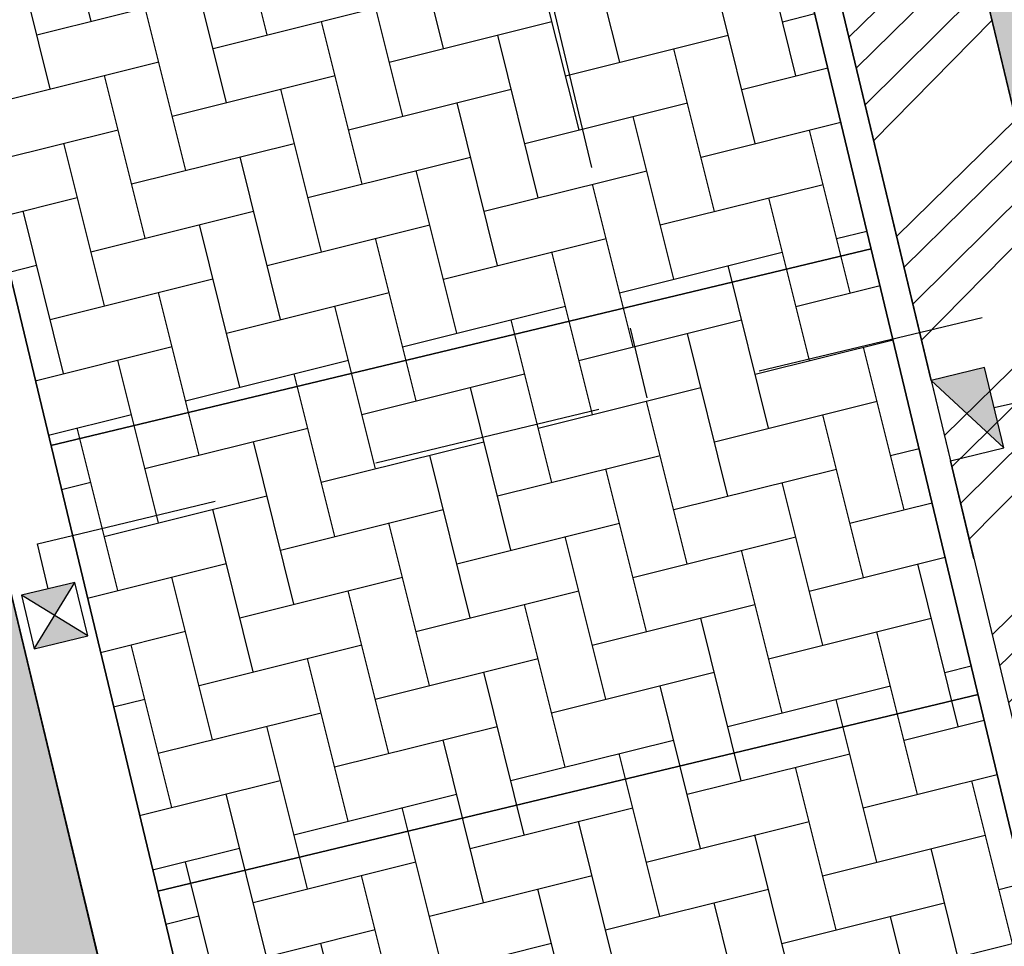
# Model space of a CAD drawing. Header units: millimetres. Extents: x 234268570 to 234468570, y 557551952 to 557751952.
# Tile 33 of 36: x 234415258 to 234420627, y 557706756 to 557711809. Entities that reach past the tile are written whole.
import ezdxf

# ---------------------------------------------------------------- set-up
doc = ezdxf.new("R2010")
doc.units = ezdxf.units.MM
doc.header["$LTSCALE"] = 500
doc.linetypes.add('RI-HWA_KOLKAANSLUITING', pattern=[4.3, 2.5, -1.8])
doc.linetypes.add('VH-TROTTOIRBAND_130-150', pattern=[15, 5, -2, 2, -2, 2, -2])
doc.layers.get('0').update_dxf_attribs({"color": 8, "linetype": 'CONTINUOUS'})
doc.layers.add('BL$1----_ARCERING', color=8, linetype='CONTINUOUS')
for name, color, linetype, lineweight in [('N-WE-VH-GOOT-G', 170, 'CONTINUOUS', 35), ('N-WE-VH-KANTOPSLUITING_TROTTOIRBAND_130 150-G', 6, 'VH-TROTTOIRBAND_130-150', 35), ('N-WE-VH-KANTOPSLUITING_VOORKANTBAND-G', 7, 'CONTINUOUS', 35), ('N-WE-VW-MARKERING_PARKEERVAK-G', 7, 'CONTINUOUS', 35), ('R-WE-RI-HWA_KOLKAANSLUITING_PVC_125-G', 150, 'RI-HWA_KOLKAANSLUITING', 25), ('R-WE-RI-KOLK-S', 7, 'CONTINUOUS', 25)]:
    doc.layers.add(name, color=color, linetype=linetype, lineweight=lineweight)

# ---------------------------------------------------------------- blocks, each defined once
blk = doc.blocks.new('N-SRI-KOLK_STRAAT_300X300-SO')
h = blk.add_hatch(color=256)
h.dxf.hatch_style = 1
h.paths.add_polyline_path([(0.7499999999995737, 1.500000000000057), (-0.7500000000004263, 1.500000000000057), (-4.263256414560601e-13, 0.7500000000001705)])
h.paths.add_polyline_path([(-4.262840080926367e-13, 0.7500000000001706), (-0.7500000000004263, 2.842170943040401e-13), (0.7499999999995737, 2.842170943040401e-13)])
for p, q in [((-0.7500000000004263, 2.842170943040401e-13), (0.7499999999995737, 1.500000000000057)), ((0.7499999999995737, 2.842170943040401e-13), (-0.7500000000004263, 1.500000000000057))]:
    blk.add_line(p, q)
at = {"flags": 128}
blk.add_lwpolyline([(-0.7500000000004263, 2.842170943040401e-13), (0.7499999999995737, 2.842170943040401e-13), (0.7499999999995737, 1.500000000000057), (-0.7500000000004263, 1.500000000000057)], close=True, dxfattribs=at)
blk = doc.blocks.new('N-SRI-KOLK_TROTTOIR-SO')
blk.add_hatch(color=256).paths.add_polyline_path([(1.125000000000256, 1.499999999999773), (-1.124999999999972, 1.499999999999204), (-1.124999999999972, 5.684341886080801e-13)])
blk.add_line((-1.124999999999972, 0), (1.124999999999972, 1.499999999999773))
at = {"flags": 128}
blk.add_lwpolyline([(-1.124999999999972, 0), (1.124999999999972, 0), (1.124999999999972, 1.499999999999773), (-1.124999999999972, 1.499999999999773)], close=True, dxfattribs=at)

msp = doc.modelspace()

# ---------------------------------------------------------------- hatches: boundary and pattern name
at = {"layer": 'BL$1----_ARCERING', "linetype": 'Continuous'}
h = msp.add_hatch(dxfattribs=at)
h.set_pattern_fill('AR-CONC', color=104, scale=3)
h.set_pattern_definition([(49.99999999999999, (0, 0), (546.554006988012, -47.81725661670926), [57.15000000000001, -628.6500000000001]), (355, (0, 0), (-105.730264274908, 573.1705357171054), [45.72, -502.92175251]), (100.4514447, (45.546021, -3.9847605), (440.8237412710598, 525.3532557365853), [48.5700264, -534.2707337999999]), (46.18420000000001, (0, 152.4), (813.2371226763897, -126.1269837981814), [85.725, -942.9749999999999]), (96.63555760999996, (67.7697, 141.8895), (712.212402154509, 742.2783737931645), [72.85506942, -801.4068244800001]), (351.1841511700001, (0, 152.4), (712.2124021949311, 742.278373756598), [68.57990121, -754.37919576]), (21, (76.19999999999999, 114.3), (454.8431738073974, -306.7955945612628), [57.15000000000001, -628.6500000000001]), (326.0000000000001, (76.19999999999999, 114.3), (185.4060850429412, 552.5638983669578), [45.72, -502.92]), (71.45144499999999, (114.1035978, 88.7337003), (640.2492578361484, 245.7683066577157), [48.5700264, -534.2698128]), (37.50000000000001, (0, 0), (9.26580975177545, 253.6651166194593), [0, -496.824, 0, -510.54, 0, -504.825]), (7.499999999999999, (0, 0), (200.4589875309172, 300.5417244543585), [0, -291.0839999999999, 0, -485.394, 0, -192.405]), (327.5, (-169.926, 0), (406.7717855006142, -17.18623197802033), [0, -190.5, 0, -594.36, 0, -788.67]), (317.5, (-246.126, 0), (444.3875441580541, 76.27947309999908), [0, -247.65, 0, -394.716, 0, -560.0699999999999])])
h.paths.add_polyline_path([(234343623.0430922, 557720648.8376503), (234344271.0225878, 557716266.6902119), (234345844.6631214, 557715315.5266587), (234351155.952255, 557716678.1057487), (234353502.1165402, 557717280), (234374753.1165402, 557722482), (234375736.1165402, 557723680), (234375945.1165402, 557725875), (234375133.1165402, 557729545), (234374591.1165402, 557730282), (234373640.1165402, 557734023), (234372889.1165402, 557735484), (234371675.1165402, 557736568), (234370141.1165402, 557736985), (234360823.1165402, 557735063), (234352189.1165402, 557732796), (234350651.1165402, 557732024), (234349293.1165402, 557730764), (234348243.1165402, 557728874)], flags=16)
h.paths.add_polyline_path([(234326981.7211699, 557701551.4147418), (234325532.9491147, 557707683.8462472), (234325298.9963053, 557709503.9634444), (234325408.3363287, 557710753.7256302), (234325733.0341573, 557711965.514424), (234326263.2240126, 557713102.5102377), (234326982.7963428, 557714130.1660268), (234327869.8873084, 557715017.2569926), (234328897.543098, 557715736.8293232), (234330034.5389117, 557716267.0191784), (234331544.1152447, 557716671.5089377), (234334561.5996918, 557717376.6364586), (234336005.3834885, 557717902.1307853), (234336487.3272556, 557718126.8648547), (234337817.9255989, 557718895.0861664), (234338253.5228997, 557719200.09468), (234339430.5062289, 557720187.7009575), (234339806.5216576, 557720563.7163862), (234340794.1279332, 557721740.6997131), (234342092.0918311, 557723988.8391306), (234342617.5861541, 557725432.6229174), (234342755.2173538, 557725946.2695472), (234343022.0178138, 557727459.3701456), (234343068.3642851, 557727989.1127369), (234343093.2784747, 557728757.3340434), (234342955.297588, 557730560.9059606), (234342847.4277805, 557731563.7751894), (234342912.4555253, 557732307.0457134), (234343211.1762573, 557733127.7741791), (234343639.1271985, 557733738.9514629), (234344308.1911733, 557734300.3627974), (234345173.9627873, 557734671.0036821), (234396117.6344163, 557745596.0749514), (234396538.1165402, 557743490), (234410667.1165402, 557746484), (234410921.1165402, 557746491.5), (234411217.1165402, 557746401), (234411467.1165402, 557746209), (234411568.1165402, 557746072), (234412620.1165402, 557742415), (234376688.1165402, 557733727), (234380288.6997171, 557719028.9154662), (234380356.4073702, 557718678.5851066), (234380640.0147807, 557717524.028073), (234326567.7874909, 557704555.5696594), (234327499.9488396, 557700498.6415536), (234327509.0758427, 557700464.5791143), (234327298.6524124, 557700765.0949168), (234327059.5833796, 557701277.7801123)])
h.paths.add_polyline_path([(234414335.1165402, 557736353), (234388831.1165402, 557730172), (234388270.1165402, 557729972), (234387546.1165402, 557729587), (234387009.1165402, 557729187), (234386507.6165402, 557728688), (234386144.1165402, 557728215), (234385776.1165402, 557727567.5), (234385510.6165402, 557726872), (234385340.1165402, 557726033), (234385312.1165402, 557725326), (234385386.1165402, 557724622), (234385481.7953281, 557724258.9893478), (234386801.7198914, 557719014.3019394), (234412226.6237051, 557725098.6803458), (234413392.7572803, 557720236.568402), (234418258.9223955, 557721402.9528952), (234428201.4515862, 557679922.6443067), (234429539.1165402, 557680241), (234429812.1165402, 557680528), (234429999.1165402, 557680876), (234430087.1165402, 557681262), (234430070.1165402, 557681657)])
h.paths.add_polyline_path([(234387415.1165402, 557727611), (234386916.1165402, 557726364), (234387203.1165402, 557725457), (234387938.1165402, 557724977), (234388764.1165402, 557724791), (234399252.1165402, 557727056), (234409932.1165402, 557729573), (234410700.1165402, 557730323), (234410843.1165402, 557731330), (234410577.1165402, 557732435), (234409593.1165402, 557733009), (234400778.1165402, 557730768), (234388703.1165402, 557728151)], flags=16)
h.paths.add_polyline_path([(234426361.0700521, 557684188.2836871), (234427240.4094128, 557680493.4810823), (234425799.8219632, 557680149.8744065), (234426310.7625204, 557678007.731643), (234421966.3022791, 557676965.9048389), (234422104.9046233, 557677016.3519666), (234422173.3450587, 557677055.8660704), (234422286.3347243, 557677150.6756572), (234422368.8543559, 557677258.2173347), (234422431.1895075, 557677391.8954986), (234422451.6435125, 557677468.2308847), (234422464.7259214, 557677597.9844286), (234422454.8509609, 557677710.8557444), (234421514.0279251, 557681639.2813383), (234421490.5935425, 557681837.4965754), (234421535.5092697, 557682092.2263227), (234421583.2743966, 557682223.4599302), (234421718.8882234, 557682417.1365465), (234421877.7176006, 557682550.4102184), (234422092.0009287, 557682650.3321753), (234422150.6019077, 557682666.0342603), (234425862.6464097, 557683556.2040973), (234426001.248754, 557683606.651225), (234426069.689189, 557683646.1653285), (234426163.4568637, 557683724.8457497), (234426265.1984866, 557683848.5165933), (234426327.5336382, 557683982.1947575), (234426347.987643, 557684058.5301423), (234426353.9551384, 557684092.3734905)])
h.paths.add_polyline_path([(234323750.0781502, 557619072.341565), (234333649.7149445, 557621467.8216858), (234338826.0230149, 557626644.1297562), (234322853.1377419, 557622779.0658209)], flags=17)
h.paths.add_polyline_path([(234321472.4951051, 557609290.6018465), (234332085.4097595, 557619903.5165008), (234319707.0025151, 557616586.7322762)], flags=17)
h.paths.add_polyline_path([(234422311.8042215, 557670883.7319542), (234431180.1165402, 557672958), (234431686.1165402, 557672854), (234432157.1165402, 557672642), (234432571.1165402, 557672333), (234432912.6399318, 557671925.9882706), (234439199.7366312, 557649531.0369318), (234424357.1165402, 557645615), (234423410.381815, 557649517.478059), (234427257.3508692, 557650450.5458872), (234423116.1563169, 557667525.2521914), (234422334.0155351, 557667338.3511941), (234422288.0123904, 557667530.8645358), (234423068.4437445, 557667717.3570468)])
h.paths.add_polyline_path([(234427965.1165402, 557658170), (234427333.1165402, 557660827), (234429334.1165402, 557661281), (234429952.1165402, 557658619)], flags=16)
h.paths.add_polyline_path([(234308782.1165402, 557593987), (234308842.1165402, 557593526), (234309119.1165402, 557592845), (234309481.1165402, 557592334), (234310009.1165402, 557591863), (234310193.1165402, 557591745), (234313148.1165402, 557590316), (234314292.1165402, 557589911), (234314924.1165402, 557589878), (234316045.1165402, 557590029), (234388024.1165402, 557608339), (234409821.6165402, 557613997.5), (234417024.1165402, 557615849), (234419679.1165402, 557616728), (234422513.1165402, 557617974), (234426234.8563885, 557620122.7475033), (234428901.1165402, 557622209), (234431641.1165402, 557624111), (234434590.1165402, 557625719), (234438119.1165402, 557627236), (234441461.1165402, 557628232), (234434878.2640572, 557631301.6345254), (234411375.7178451, 557625656.6982669), (234407553.1165402, 557641572), (234409692.311048, 557642084.0093005), (234408753.1165402, 557646008), (234405296.7490455, 557645247.1803312), (234407270.1165402, 557637117), (234407565.1165402, 557637160), (234408000.1165402, 557637066), (234408138.1165402, 557637009), (234408554.1165402, 557636587), (234408696.1165402, 557636012), (234408524.1165402, 557635445), (234408090.3805275, 557635046.1574423), (234407805.1165402, 557634945), (234408009.1165402, 557634120), (234399319.1165402, 557632015), (234406315.1165402, 557622068), (234405965.7501667, 557621816.1839776), (234405738.1165402, 557622132), (234400880.1165402, 557619037), (234394606.1165402, 557615684), (234386448.1165402, 557612280), (234380528.1165402, 557610445), (234373125.1165402, 557608852), (234361855.6165402, 557607800.5), (234351936.1165402, 557608221), (234349210.9784814, 557608525.1270081), (234348556.1165402, 557603953), (234341664.1165402, 557604438.5), (234335410.1165402, 557605315), (234329550.1165402, 557606531), (234325988.1165402, 557607469), (234324675.1068088, 557608570.7459813), (234318522.1165402, 557602408), (234310138.326861, 557606647.1962777), (234309225.1165402, 557595937), (234308981.6165402, 557594708)])
h.paths.add_polyline_path([(234326890.6112169, 557598357.0018084), (234326710.6112169, 557598188.0018084), (234326408.6112169, 557597934.0018084), (234326153.6112169, 557597719.0018084), (234325184.6112169, 557597901.0018084), (234325938.6112169, 557598536.0018084)], flags=16)
h.paths.add_polyline_path([(234313357.9197357, 557623037.6879195), (234310854.0324091, 557622433.4985875), (234310334.1165402, 557626520), (234309527.1165402, 557630950.5), (234307553.0019855, 557639681.0010858), (234308820.2585121, 557639972.382107)])
h = msp.add_hatch(dxfattribs=at)
h.set_pattern_fill('AR-HBONE', color=8, scale=3)
h.set_pattern_definition([(45, (0, 0), (0, 431.0522938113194), [914.4000000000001, -304.8]), (135, (215.526, 215.526), (4.263256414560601e-14, 431.0522938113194), [914.4000000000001, -304.8])])
h.paths.add_polyline_path([(234330449.1961583, 557660178.7694077), (234421372.5927849, 557682147.1855081), (234421423.4305852, 557682236.0089463), (234421488.0882585, 557682360.2151811), (234421512.7126459, 557682398.4005075), (234412706.9417605, 557719118.8240118), (234388537.3479052, 557713322.8149909), (234388420.750707, 557713309.0300599), (234388333.9266182, 557713316.6261834), (234388249.7406364, 557713339.1837492), (234388170.7507052, 557713376.017359), (234388099.3569041, 557713426.0078368), (234388037.7284837, 557713487.6362572), (234387987.7380065, 557713559.0300575), (234387950.9043957, 557713638.0199908), (234387934.5104113, 557713692.5381082), (234385384.9736754, 557724233.9779991), (234385467.6498598, 557724254.2887368), (234385400.1165402, 557724549), (234385343.1165402, 557724917), (234385327.1165402, 557725065), (234385322.1165402, 557725140), (234385317.1165402, 557725214), (234385313.1165402, 557725289), (234385311.1165402, 557725363), (234385309.1165402, 557725512), (234385312.1165402, 557725661), (234385316.1165402, 557725736), (234385326.1165402, 557725884), (234385340.1165402, 557726033), (234385359.1165402, 557726181), (234385396.1165402, 557726401), (234385443.1165402, 557726620), (234385480.1165402, 557726764), (234385521.1165402, 557726908), (234385591.1165402, 557727120), (234385643.1165402, 557727260), (234385700.1165402, 557727398), (234385760.1165402, 557727534), (234385859.1165402, 557727735), (234385966.1165402, 557727931), (234386123.1165402, 557728184), (234386341.1165402, 557728486), (234386532.1165402, 557728716), (234386843.1165402, 557729037), (234387124.1165402, 557729282), (234387484.1165402, 557729547), (234387867.1165402, 557729777), (234388134.1165402, 557729911), (234388338.1165402, 557730000), (234388547.1165402, 557730080), (234388831.1165402, 557730172), (234414335.1165402, 557736353), (234412620.1165402, 557742415), (234376688.1165402, 557733727), (234379375.3048831, 557722757.752444), (234379501.2530803, 557722788.6905795), (234382031.8786102, 557712486.5919466), (234382079.8553202, 557712291.280237), (234382094.2922538, 557712171.9980878), (234382086.6962762, 557712085.1756672), (234382064.1391436, 557712000.9913023), (234382027.3062426, 557711922.0028912), (234381977.3167233, 557711850.6104589), (234381915.6894898, 557711788.9832253), (234381844.2970587, 557711738.993707), (234381765.3086452, 557711702.1608047), (234381710.8772102, 557711685.7876594), (234330865.7874336, 557699492.8397441), (234330857.0119652, 557699529.5516229), (234329822.8560991, 557699282.3509241), (234329555.0432018, 557699305.7815166), (234329409.8584164, 557699318.4835393), (234329026.6792221, 557699386.0483698), (234328885.9058051, 557699423.7684932), (234328520.2804751, 557699556.8452302), (234328388.1957483, 557699618.4373499), (234328051.2336275, 557699812.982521), (234327939.2824302, 557699891.1210417), (234327627.1286685, 557700153.049148), (234327537.1086318, 557700243.0691847), (234327275.1805256, 557700555.2229463), (234327202.1599098, 557700659.5071932), (234326998.4160129, 557701012.4019743), (234326944.6135128, 557701127.7818083), (234326807.3621085, 557701503.4346877), (234325229.1165402, 557708216), (234325162.6165402, 557708635), (234325138.1165402, 557708852), (234325107.1165402, 557709333), (234325110.1165402, 557709860), (234325173.1165402, 557710565), (234325200.1165402, 557710743), (234325229.1165402, 557710906), (234325261.1165402, 557711068), (234325308.1165402, 557711273), (234325360.1165402, 557711476), (234325409.1165402, 557711649), (234325454.1165402, 557711793), (234325501.1165402, 557711935), (234325551.1165402, 557712076), (234325593.1165402, 557712189), (234325660.1165402, 557712356), (234325719.1165402, 557712494), (234325781.1165402, 557712631), (234325845.1165402, 557712766), (234325913.1165402, 557712902), (234325970.1165402, 557713011), (234326029.1165402, 557713119), (234326090.1165402, 557713226), (234326121.1165402, 557713279), (234326185.1165402, 557713385), (234326250.1165402, 557713489), (234326317.1165402, 557713593), (234326386.1165402, 557713695), (234326456.1165402, 557713796), (234326565.1165402, 557713945), (234326640.1165402, 557714043), (234326794.1165402, 557714235), (234326914.1165402, 557714375), (234327037.1165402, 557714513), (234327185.6165402, 557714669), (234327270.7175254, 557714758.3990148), (234327339.1165402, 557714821), (234327473.1165402, 557714948), (234327752.1165402, 557715191), (234327944.1165402, 557715345), (234328116.1165402, 557715474), (234328344.1165402, 557715633), (234328550.1165402, 557715766), (234328815.1165402, 557715923), (234329141.1165402, 557716097), (234329307.1165402, 557716178), (234329476.1165402, 557716254), (234329760.1165402, 557716372), (234329933.1165402, 557716437), (234330108.1165402, 557716497), (234330284.1165402, 557716553), (234330461.1165402, 557716605), (234330686.1165402, 557716664), (234330817.1165402, 557716694), (234330892.1165405, 557716710.0000001), (234330958.1165402, 557716724), (234311169.1165401, 557711972), (234311339.1165402, 557711984), (234311541.1686037, 557711993.6215268), (234311805.6165402, 557711997), (234312188.1165402, 557711987), (234312443.1165402, 557711970), (234312865.1165402, 557711923), (234313284.1165402, 557711852), (234313698.1165402, 557711758), (234313944.1165402, 557711691), (234314107.1165402, 557711642), (234314349.1165402, 557711562), (234314588.1165402, 557711473), (234314824.1165402, 557711377), (234315058.1165399, 557711273), (234315286.1165402, 557711161), (234315511.1165402, 557711042), (234315733.1165402, 557710915), (234315878.1165402, 557710826), (234316021.1165402, 557710735), (234316092.1165402, 557710688), (234316266.6165402, 557710566.5), (234316552.9358234, 557710366.0170795), (234316903.0735824, 557710092.5), (234317006.0688532, 557710006.0767062), (234317456.6139552, 557709592), (234317817.8875488, 557709211), (234318125.9036309, 557708843.9207276), (234318444.0901867, 557708413.7210025), (234319295.9212371, 557705986.2388653), (234319703.5459663, 557704004.1120595), (234319817.6243711, 557703911.9689571), (234319908.7323794, 557703799.5225157), (234319937.3090724, 557703750.0262315), (234319962.0713995, 557703696.9232497), (234319981.6190093, 557703643.2166333), (234320007.1420867, 557703526.990178)])
h.paths.add_polyline_path([(234337994.1573696, 557668177.7365767), (234413045.3888607, 557686292.7373011), (234413514.4746549, 557686418.4284608), (234413735.2803691, 557686545.9106994), (234413924.1753418, 557686734.805672), (234414051.6575799, 557686955.6113855), (234414120.7979389, 557687213.646718), (234414120.7979389, 557687468.6111937), (234412235.8320513, 557695353.7644571), (234412158.2210856, 557695566.9988331), (234411988.9539181, 557695808.7374009), (234411815.1236618, 557695954.5983047), (234411547.6647111, 557696079.3164617), (234411263.4019133, 557696120.5700605), (234411089.7537356, 557696105.3778136), (234411030.2075167, 557696093.0001986), (234335630.6119338, 557677958.7766767), (234335582.9006732, 557677945.9924829), (234335148.7864366, 557677787.9878225), (234334607.3296416, 557677475.3775961), (234334253.4364741, 557677178.4259697), (234333851.5525138, 557676699.4793162), (234333620.5651538, 557676299.3974727), (234333406.7271646, 557675711.8824261), (234333326.5060965, 557675256.9261409), (234333326.5060965, 557674631.7056867), (234333405.8408504, 557674181.7759391), (234334319.8923595, 557670394.6915957), (234334357.1172225, 557670255.7665154), (234334488.1562866, 557669895.7396457), (234334823.0011114, 557669315.7713966), (234335069.2739948, 557669022.2748032), (234335170.9742147, 557668920.5745833), (234335464.4708062, 557668674.3017017), (234336044.4390575, 557668339.4568757), (234336404.4659238, 557668208.4178128), (234337063.9814877, 557668092.1274247), (234337447.1140736, 557668092.1274247)], flags=16)
h.paths.add_polyline_path([(234334136.3452053, 557683757.2415477), (234409187.5766965, 557701872.2422721), (234409656.6624906, 557701997.9334319), (234409877.4682048, 557702125.4156704), (234410066.3631775, 557702314.3106431), (234410193.8454156, 557702535.1163565), (234410262.9857746, 557702793.151689), (234410262.9857746, 557703048.1161647), (234408378.0198871, 557710933.2694281), (234408300.4089213, 557711146.5038041), (234408131.1417539, 557711388.2423719), (234407957.3114976, 557711534.1032758), (234407689.8525468, 557711658.8214327), (234407405.589749, 557711700.0750315), (234407231.9415713, 557711684.8827846), (234407172.3953525, 557711672.5051696), (234331772.7997696, 557693538.2816477), (234331725.0885089, 557693525.4974539), (234331290.9742724, 557693367.4927936), (234330749.5174774, 557693054.8825672), (234330395.6243098, 557692757.9309407), (234329993.7403496, 557692278.9842873), (234329762.7529895, 557691878.9024438), (234329548.9150003, 557691291.3873972), (234329468.6939322, 557690836.4311119), (234329468.6939322, 557690211.2106577), (234329548.0286861, 557689761.2809101), (234330462.0801952, 557685974.1965667), (234330499.3050583, 557685835.2714864), (234330630.3441224, 557685475.2446167), (234330965.1889471, 557684895.2763677), (234331211.4618305, 557684601.7797742), (234331313.1620504, 557684500.0795543), (234331606.6586419, 557684253.8066727), (234332186.6268932, 557683918.9618467), (234332546.6537595, 557683787.9227839), (234333206.1693234, 557683671.6323957), (234333589.3019093, 557683671.6323957)], flags=16)
h = msp.add_hatch(dxfattribs=at)
h.set_pattern_fill('ANSI34', color=104, scale=50)
h.set_pattern_definition([(45, (0, 0), (-673.5192090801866, 673.5192090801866), []), (45, (224.5065, 0), (-673.5192090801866, 673.5192090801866), []), (45, (449.013, 0), (-673.5192090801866, 673.5192090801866), []), (45, (673.52, 0), (-673.5192090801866, 673.5192090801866), [])])
h.paths.add_polyline_path([(234292279.1165402, 557669797), (234292317.1165402, 557669841), (234292353.1165402, 557669885), (234292371.1165402, 557669908), (234292405.1165402, 557669954), (234292445.1165402, 557670011.5), (234292454.1165402, 557670025), (234292499.1165402, 557670097), (234292514.1165402, 557670122), (234292542.1165402, 557670172), (234292555.1165402, 557670198), (234292569.1165402, 557670223), (234292581.1165402, 557670249), (234292594.1165402, 557670275), (234292606.1165402, 557670301), (234292636.1435672, 557670371.972973), (234292639.1165402, 557670380), (234292660.1165402, 557670433), (234292670.1165402, 557670460), (234292679.1165402, 557670487), (234292688.1165402, 557670515), (234292710.5165402, 557670590.6), (234292712.1165402, 557670597), (234292720.1165402, 557670625), (234292727.1165402, 557670653), (234292733.1165402, 557670680), (234292739.1165402, 557670708), (234292745.1165402, 557670737), (234292760.1165402, 557670821), (234292768.1165402, 557670879), (234292774.1165402, 557670935), (234292776.1165402, 557670964), (234292780.1165402, 557671021), (234292781.1165402, 557671049), (234292783.1165402, 557671107), (234292783.1165402, 557671135), (234292781.1165402, 557671193), (234292780.1165402, 557671221), (234292776.1165402, 557671279), (234292774.1165402, 557671307), (234292771.1165402, 557671336), (234292768.1165402, 557671364), (234292764.1165402, 557671393), (234292760.1165402, 557671421), (234292628.1165402, 557671991), (234288437.1165402, 557670972), (234282172.5796991, 557696718.8765624), (234280118.1165402, 557696219), (234286391.1165402, 557670489), (234282205.1165402, 557669448), (234282311.1165402, 557669028), (234282319.1165402, 557668997), (234282328.1165402, 557668966), (234282346.1165402, 557668904), (234282369.7832068, 557668833), (234282377.1165402, 557668813), (234282389.1165402, 557668783), (234282413.1165402, 557668723), (234282445.3924022, 557668651), (234282453.1165402, 557668635), (234282467.1165402, 557668607), (234282482.1165402, 557668578), (234282497.1165402, 557668550), (234282513.1165402, 557668521), (234282555.1906142, 557668450), (234282562.1165402, 557668439), (234282580.1165402, 557668411), (234282629.2703863, 557668340), (234282673.1165402, 557668280), (234282713.1165402, 557668230), (234282734.1165402, 557668206), (234282755.1165402, 557668181), (234282800.0332068, 557668132), (234282843.6165402, 557668086.5217391), (234282889.1165402, 557668043), (234282937.1165402, 557667999), (234282961.1165402, 557667978), (234282986.1165402, 557667958), (234283036.1165402, 557667918), (234283062.1165402, 557667898), (234283088.1165402, 557667879), (234283146.0256311, 557667838.9090909), (234283168.1165402, 557667825), (234283195.1165402, 557667807), (234283222.1165402, 557667790), (234283250.1165402, 557667774), (234283306.1165402, 557667742), (234283334.1165402, 557667727), (234283363.1165402, 557667712), (234283421.1165402, 557667684), (234283450.1165402, 557667671), (234283480.1165402, 557667658), (234283509.1165402, 557667646), (234283539.1165402, 557667634), (234283569.1165402, 557667623), (234283635.6165402, 557667599.4032258), (234283661.1165402, 557667592), (234283691.1165402, 557667582), (234283722.1165402, 557667573), (234283753.1165402, 557667565), (234283826.4498735, 557667546.6666666), (234283847.1165402, 557667542), (234283879.1165402, 557667536), (234283910.1165402, 557667530), (234283942.1165402, 557667524), (234283974.1165402, 557667520), (234284006.1165402, 557667515), (234284038.1165402, 557667511), (234284070.1165402, 557667508), (234284134.1165402, 557667502), (234284166.1165402, 557667501), (234284198.1165402, 557667499), (234284230.1165402, 557667498), (234284295.1165402, 557667498), (234284359.1165402, 557667500), (234284423.1165402, 557667504), (234284487.1165402, 557667510), (234284551.1165402, 557667518), (234284615.1165402, 557667528), (234284684.1165402, 557667541.3548387), (234284748.1165402, 557667555.8064516), (234284772.1165402, 557667562), (234291374.1165402, 557669216), (234291401.1165402, 557669225), (234291429.1165402, 557669234), (234291456.1165402, 557669243), (234291483.1165402, 557669253), (234291552.9915402, 557669279.875), (234291563.1165402, 557669284), (234291589.1165402, 557669296), (234291641.1165402, 557669319), (234291693.1165402, 557669345), (234291743.1165402, 557669371), (234291768.1165402, 557669385), (234291793.1165402, 557669400), (234291818.1165402, 557669414), (234291842.1165402, 557669429), (234291897.5852902, 557669464.5), (234291914.1165402, 557669476), (234291970.5871284, 557669516), (234291984.1165402, 557669526), (234292007.1165402, 557669544), (234292030.1165402, 557669561), (234292052.1165402, 557669579), (234292074.1165402, 557669598), (234292096.1165402, 557669616), (234292158.1165402, 557669672.0952381), (234292160.1165402, 557669674), (234292180.1165402, 557669694), (234292201.1165402, 557669714), (234292221.1165402, 557669734), (234292241.1165402, 557669755)])
h.paths.add_polyline_path([(234333230.0945307, 557706155.4284766), (234333470.1008887, 557705170.211812), (234333500.0663806, 557705224.7872422), (234333545.3950978, 557705289.5233593), (234333567.4847735, 557705315.8488097), (234333623.3661542, 557705371.7301903), (234333649.6916053, 557705393.8198665), (234333714.427721, 557705439.1485827), (234333744.1890623, 557705456.3313011), (234333815.8129387, 557705489.7300632), (234334048.6636697, 557705552.1222285), (234379120.6198781, 557716360.6391752), (234379272.1962357, 557716378.5595855), (234379385.0675513, 557716368.6846249), (234379494.5093282, 557716339.3597893), (234379611.9633296, 557716282.68802), (234379676.699446, 557716237.3593032), (234379780.9959537, 557716133.0627955), (234379876.9061506, 557715966.9414614), (234379939.2983156, 557715734.0907317), (234380837.0534115, 557711990.4153906), (234380864.2172495, 557711915.7833593), (234380885.4940749, 557711878.9308167), (234380936.5453899, 557711818.0902286), (234380994.4524478, 557711773.6565801), (234381066.4329976, 557711740.0914985), (234381177.4039598, 557711722.0334295), (234381238.1808217, 557711727.3507159), (234381467.4615568, 557711781.667898), (234381675.9171237, 557711831.6567539), (234381750.5321438, 557711858.8144002), (234381787.4004375, 557711880.1003195), (234381848.2271582, 557711931.1399984), (234381893.1681735, 557711989.8734324), (234381925.9262791, 557712060.1234165), (234381944.191994, 557712163.7134331), (234381934.1857921, 557712255.4977193), (234381885.9488172, 557712450.4924493), (234380640.0147797, 557717524.0280727)])
h.paths.add_polyline_path([(234397892.5810506, 557671192.886631), (234397909.4872735, 557671122.3869925), (234397958.1087804, 557671134.0467123), (234398098.0254183, 557670550.5886295), (234427203.2396526, 557677492.7190192), (234426728.1165402, 557679572), (234427445.5638495, 557679742.7478656), (234428201.4515862, 557679922.6443067), (234418591.4177323, 557720015.7797815), (234418439.9089535, 557720647.875577), (234418258.7976913, 557721403.4731622), (234413392.7572803, 557720236.568402), (234412559.4382271, 557723711.0335988), (234412407.8408625, 557724343.1081507), (234412226.6237051, 557725098.6803458), (234386801.7200139, 557719014.3014331), (234388080.3481974, 557713727.6290067), (234388107.6636679, 557713652.5803685), (234388166.6540124, 557713568.3334255), (234388281.4760434, 557713487.9341738), (234388420.7507071, 557713459.0300599), (234388577.0709852, 557713486.5935426), (234390324.3653522, 557713905.6048828), (234390399.0123573, 557713932.7741708), (234390524.0465009, 557714037.6902745), (234390583.10753, 557714164.34706), (234390597.4976174, 557714245.9573013), (234389632.407283, 557718368.8736196), (234389642.2822154, 557718481.7446133), (234389671.6069678, 557718591.1860793), (234389728.2818031, 557718708.6450093), (234389773.6033204, 557718773.3708439), (234389898.6293219, 557718898.3968455), (234390130.8433161, 557719000.9547198), (234411019.7755495, 557724010.2420247), (234411171.3519073, 557724028.1624348), (234411393.6650005, 557723988.9626384), (234411511.1190009, 557723932.2908695), (234411658.0619496, 557723808.9910954), (234411763.1136662, 557723658.9616957), (234411803.431497, 557723529.7387928), (234412736.209083, 557719640.0182403), (234412835.7010623, 557719467.6930774), (234413076.5596313, 557719380.0277276), (234413196.7987316, 557719390.5472858), (234417199.4745801, 557720331.983727), (234417421.7876735, 557720292.7839304), (234417543.320674, 557720236.1121615), (234417672.8426691, 557720127.4303032), (234417779.9588624, 557719974.4525253), (234417831.5541698, 557719833.5600847), (234426343.1496418, 557684339.8600448), (234426361.0700521, 557684188.2836871), (234427240.4094128, 557680493.4810823), (234425800.2403783, 557680148.1201812), (234426310.7625204, 557678007.731643)])
h.paths.add_polyline_path([(234343623.0430922, 557720648.8376503), (234344271.0225878, 557716266.6902119), (234345844.6631214, 557715315.5266587), (234351155.952255, 557716678.1057487), (234353502.1165402, 557717280), (234374753.1165402, 557722482), (234375736.1165402, 557723680), (234375945.1165402, 557725875), (234375133.1165402, 557729545), (234374591.1165402, 557730282), (234373640.1165402, 557734023), (234372889.1165402, 557735484), (234371675.1165402, 557736568), (234370141.1165402, 557736985), (234360823.1165402, 557735063), (234352189.1165402, 557732796), (234350651.1165402, 557732024), (234349293.1165402, 557730764), (234348243.1165402, 557728874)])
h.paths.add_polyline_path([(234373874.1165402, 557727672), (234375045.1165402, 557727897), (234374838.1165402, 557728995), (234373820.1165402, 557728815), (234372563.1165402, 557729390), (234371506.1165402, 557733569), (234370403.1165402, 557734383), (234369016.1165402, 557734396), (234352633.1165402, 557730205), (234350706.1165402, 557728068), (234346380.1468782, 557720435.0232259), (234347014.636446, 557718176.4572258), (234372514.1165402, 557724232), (234373586.1165402, 557727375)], flags=16)
h.paths.add_polyline_path([(234387415.1165402, 557727611), (234386916.1165402, 557726364), (234387203.1165402, 557725457), (234387938.1165402, 557724977), (234388764.1165402, 557724791), (234399252.1165402, 557727056), (234409932.1165402, 557729573), (234410700.1165402, 557730323), (234410843.1165402, 557731330), (234410577.1165402, 557732435), (234409593.1165402, 557733009), (234400778.1165402, 557730768), (234388703.1165402, 557728151)])
h.paths.add_polyline_path([(234408903.1165402, 557730870), (234409424.1165402, 557731054), (234409170.1165402, 557731616), (234408553.1165402, 557731442), (234406853.1165402, 557730918), (234396751.1165402, 557728604), (234387785.1165402, 557726703), (234387785.1165402, 557726226), (234388272.1165402, 557725855), (234388702.1165402, 557725712), (234395635.1165402, 557727162), (234409202.1165402, 557730322)], flags=16)
h = msp.add_hatch(dxfattribs=at)
h.set_pattern_fill('AR-HBONE', color=8, scale=3, angle=329)
h.set_pattern_definition([(14.00000000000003, (0, 0), (222.0083435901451, 369.4839311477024), [914.4000000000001, -304.8]), (104, (295.7459357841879, 73.73774351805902), (222.0083435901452, 369.4839311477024), [914.4000000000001, -304.8])])
h.paths.add_polyline_path([(234421849.6451675, 557682708.6852423), (234421988.799835, 557682773.5741295), (234422107.399146, 557682809.9267135), (234425827.6672502, 557683702.0686179), (234426008.5851695, 557683786.4320292), (234426137.3226939, 557683926.9243841), (234426185.2728105, 557684029.7537409), (234426211.070052, 557684188.283687), (234426197.2851211, 557684304.8808852), (234417685.6896491, 557719798.5809252), (234417601.3262379, 557719979.4988444), (234417562.2505822, 557720026.0673975), (234417460.833883, 557720108.236369), (234417358.0045265, 557720156.1864854), (234417212.6920549, 557720181.8089948), (234417082.8773819, 557720168.198796), (234413193.1568296, 557719235.4212102), (234413093.5580739, 557719221.9253098)])

# ---------------------------------------------------------------- linework, layer by layer
for points in [[(234414335.1165402, 557736353), (234388831.1165402, 557730172), (234388270.1165402, 557729972), (234387546.1165402, 557729587), (234387009.1165402, 557729187), (234386507.6165402, 557728688), (234386144.1165402, 557728215), (234385776.1165402, 557727567.5), (234385510.6165402, 557726872), (234385340.1165402, 557726033), (234385312.1165402, 557725326), (234385386.1165402, 557724622), (234385481.7953281, 557724258.9893478), (234386801.7198914, 557719014.3019394), (234412226.6237051, 557725098.6803458), (234413392.7572803, 557720236.568402), (234418258.9223955, 557721402.9528952), (234428201.4515862, 557679922.6443067), (234429539.1165402, 557680241), (234429812.1165402, 557680528), (234429999.1165402, 557680876), (234430087.1165402, 557681262), (234430070.1165402, 557681657)], [(234421849.6451675, 557682708.6852423), (234421988.799835, 557682773.5741295), (234422107.399146, 557682809.9267135), (234425827.6672502, 557683702.0686179), (234426008.5851695, 557683786.4320292), (234426137.3226939, 557683926.9243841), (234426185.2728105, 557684029.7537409), (234426211.070052, 557684188.283687), (234426197.2851211, 557684304.8808852), (234417685.6896491, 557719798.5809252), (234417601.3262379, 557719979.4988444), (234417562.2505822, 557720026.0673975), (234417460.833883, 557720108.236369), (234417358.0045265, 557720156.1864854), (234417212.6920549, 557720181.8089948), (234417082.8773819, 557720168.198796), (234413193.1568296, 557719235.4212102), (234413093.5580739, 557719221.9253098)]]:
    msp.add_lwpolyline(points, close=True, dxfattribs=at)
at = {"layer": 'BL$1----_ARCERING', "linetype": 'Continuous', "elevation": 9698.89728242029}
msp.add_lwpolyline([(234330449.1961583, 557660178.7694077), (234421372.5927849, 557682147.1855081), (234421423.4305852, 557682236.0089463), (234421488.0882585, 557682360.2151811), (234421512.7126459, 557682398.4005075), (234412706.9417605, 557719118.8240118), (234388537.3479052, 557713322.8149909), (234388420.750707, 557713309.0300599), (234388333.9266182, 557713316.6261834), (234388249.7406364, 557713339.1837492), (234388170.7507052, 557713376.017359), (234388099.3569041, 557713426.0078368), (234388037.7284837, 557713487.6362572), (234387987.7380065, 557713559.0300575), (234387950.9043957, 557713638.0199908), (234387934.5104113, 557713692.5381082), (234385384.9736754, 557724233.9779991), (234385467.6498598, 557724254.2887368), (234385400.1165402, 557724549)], dxfattribs=at)
at = {"layer": 'BL$1----_ARCERING', "linetype": 'Continuous'}
for points in [[(234428201.4515862, 557679922.6443067), (234418591.4177323, 557720015.7797815), (234418439.9089535, 557720647.875577), (234418258.7976913, 557721403.4731622), (234413392.7572803, 557720236.568402), (234412559.4382271, 557723711.0335988), (234412407.8408625, 557724343.1081507)], [(234390130.8433161, 557719000.9547198), (234411019.7755495, 557724010.2420247), (234411171.3519073, 557724028.1624348), (234411393.6650005, 557723988.9626384), (234411511.1190009, 557723932.2908695), (234411658.0619496, 557723808.9910954), (234411763.1136662, 557723658.9616957), (234411803.431497, 557723529.7387928), (234412736.209083, 557719640.0182403), (234412835.7010623, 557719467.6930774), (234413076.5596313, 557719380.0277276), (234413196.7987316, 557719390.5472858), (234417199.4745801, 557720331.983727), (234417421.7876735, 557720292.7839304), (234417543.320674, 557720236.1121615), (234417672.8426691, 557720127.4303032), (234417779.9588624, 557719974.4525253), (234417831.5541698, 557719833.5600847), (234426343.1496418, 557684339.8600448)]]:
    msp.add_lwpolyline(points, dxfattribs=at)
at = {"layer": 'N-WE-VH-GOOT-G', "color": 7}
msp.add_lwpolyline([(234413093.5580739, 557719221.9253098), (234421849.6451675, 557682708.6852423)], dxfattribs=at)
msp.add_lwpolyline([(234413093.5580739, 557719221.9253098), (234421849.6451675, 557682708.6852423)], dxfattribs=at)
at = {"layer": 'N-WE-VH-GOOT-G', "color": 7, "flags": 128}
msp.add_lwpolyline([(234390359.3640248, 557713759.7450415), (234412706.9417605, 557719118.8240118), (234421512.7126459, 557682398.4005075)], dxfattribs=at)
msp.add_lwpolyline([(234390359.3640248, 557713759.7450415), (234412706.9417605, 557719118.8240118), (234421512.7126459, 557682398.4005075)], dxfattribs=at)
at = {"layer": 'N-WE-VH-KANTOPSLUITING_TROTTOIRBAND_130 150-G', "color": 7, "flags": 128}
msp.add_lwpolyline([(234420227.6265938, 557709841.8404158), (234417831.5541698, 557719833.5600847, 0.4142135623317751), (234417047.8982224, 557720314.0633167), (234413158.1776701, 557719381.2857308, -0.4142135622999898), (234412736.209083, 557719640.0182403), (234411803.431497, 557723529.7387928, 0.4142135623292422), (234411019.7755495, 557724010.2420247), (234390130.8433161, 557719000.9547198, 0.4142207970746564), (234389650.3280743, 557718217.2958922), (234390583.1056602, 557714327.57534, -0.4142202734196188), (234390324.3653522, 557713905.6048828), (234388502.3687458, 557713468.6795115, -0.4144002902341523), (234388080.3481974, 557713727.6290067), (234386987.205305, 557718247.3913349), (234386517.040235, 557720191.342458)], format="xyb", dxfattribs=at)
msp.add_lwpolyline([(234420227.6265938, 557709841.8404158), (234417831.5541698, 557719833.5600847, 0.4142135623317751), (234417047.8982224, 557720314.0633167), (234413158.1776701, 557719381.2857308, -0.4142135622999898), (234412736.209083, 557719640.0182403), (234411803.431497, 557723529.7387928, 0.4142135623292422), (234411019.7755495, 557724010.2420247), (234390130.8433161, 557719000.9547198, 0.4142207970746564), (234389650.3280743, 557718217.2958922), (234390583.1056602, 557714327.57534, -0.4142202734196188), (234390324.3653522, 557713905.6048828), (234388502.3687458, 557713468.6795115, -0.4144002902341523), (234388080.3481974, 557713727.6290067), (234386987.205305, 557718247.3913349), (234386517.040235, 557720191.342458)], format="xyb", dxfattribs=at)
msp.add_lwpolyline([(234423958.7369376, 557694282.9582067), (234420332.5640722, 557709404.2468537)], dxfattribs=at)
msp.add_lwpolyline([(234423958.7369376, 557694282.9582067), (234420332.5640722, 557709404.2468537)], dxfattribs=at)
at = {"layer": 'N-WE-VH-KANTOPSLUITING_VOORKANTBAND-G', "flags": 128}
msp.add_lwpolyline([(234403741.7484099, 557677891.5612164, -0.4142135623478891), (234404344.5606772, 557677521.9433455), (234405277.338263, 557673632.2227935, 0.4142135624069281), (234405880.1505303, 557673262.6049225), (234421931.3231197, 557677111.7693596, 0.4142135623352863), (234422300.9409904, 557677714.5816269), (234421368.1634044, 557681604.3021789, -0.4142135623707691), (234422107.399146, 557682809.9267135), (234425827.6672502, 557683702.0686179, 0.4142135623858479), (234426197.2851211, 557684304.8808852), (234417685.6896491, 557719798.5809252, 0.4142135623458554), (234417082.8773819, 557720168.198796), (234413193.1568296, 557719235.4212102, -0.4142135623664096), (234412590.3445623, 557719605.0390809), (234411657.5669763, 557723494.7596333, 0.4142135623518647), (234411054.754709, 557723864.3775039), (234390165.8224756, 557718855.0901991, 0.4142207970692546), (234389796.1925949, 557718252.2750517), (234390728.9701809, 557714362.5544995, -0.4142202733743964), (234390359.3411696, 557713759.7395607), (234388537.3479052, 557713322.8149909, -0.4142769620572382), (234387934.5104113, 557713692.5381082), (234386841.4089236, 557718212.1292422), (234386371.2439219, 557720156.0800829)], format="xyb", dxfattribs=at)
msp.add_lwpolyline([(234403741.7484099, 557677891.5612164, -0.4142135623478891), (234404344.5606772, 557677521.9433455), (234405277.338263, 557673632.2227935, 0.4142135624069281), (234405880.1505303, 557673262.6049225), (234421931.3231197, 557677111.7693596, 0.4142135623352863), (234422300.9409904, 557677714.5816269), (234421368.1634044, 557681604.3021789, -0.4142135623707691), (234422107.399146, 557682809.9267135), (234425827.6672502, 557683702.0686179, 0.4142135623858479), (234426197.2851211, 557684304.8808852), (234417685.6896491, 557719798.5809252, 0.4142135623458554), (234417082.8773819, 557720168.198796), (234413193.1568296, 557719235.4212102, -0.4142135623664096), (234412590.3445623, 557719605.0390809), (234411657.5669763, 557723494.7596333, 0.4142135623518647), (234411054.754709, 557723864.3775039), (234390165.8224756, 557718855.0901991, 0.4142207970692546), (234389796.1925949, 557718252.2750517), (234390728.9701809, 557714362.5544995, -0.4142202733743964), (234390359.3411696, 557713759.7395607), (234388537.3479052, 557713322.8149909, -0.4142769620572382), (234387934.5104113, 557713692.5381082), (234386841.4089236, 557718212.1292422), (234386371.2439219, 557720156.0800829)], format="xyb", dxfattribs=at)
at = {"layer": 'N-WE-VW-MARKERING_PARKEERVAK-G', "flags": 128}
for points in [[(234415427.8577806, 557709487.8003895), (234419901.0364158, 557710560.4946134)], [(234415427.8577806, 557709487.8003895), (234419901.0364158, 557710560.4946134)], [(234416010.8437718, 557707056.7250445), (234420484.022407, 557708129.4192683)], [(234416010.8437718, 557707056.7250445), (234420484.022407, 557708129.4192683)]]:
    msp.add_lwpolyline(points, dxfattribs=at)
at = {"layer": 'R-WE-RI-HWA_KOLKAANSLUITING_PVC_125-G', "elevation": 19133.97876827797, "flags": 128}
msp.add_lwpolyline([(234416581.0842583, 557718490.2798375), (234418677.6323093, 557709747.589012)], dxfattribs=at)
msp.add_lwpolyline([(234416581.0842583, 557718490.2798375), (234418677.6323093, 557709747.589012)], dxfattribs=at)
at = {"layer": 'R-WE-RI-HWA_KOLKAANSLUITING_PVC_125-G', "flags": 128}
msp.add_lwpolyline([(234415413.4301421, 557708705.2337902), (234415354.5662849, 557708950.6984738), (234415545.6682716, 557708996.5258404), (234420947.6629093, 557710291.9555377), (234421059.2204338, 557709804.5594782), (234420571.8243745, 557709693.0019537)], dxfattribs=at)
msp.add_lwpolyline([(234415413.4301421, 557708705.2337902), (234415354.5662849, 557708950.6984738), (234415545.6682716, 557708996.5258404), (234420947.6629093, 557710291.9555377), (234421059.2204338, 557709804.5594782), (234420571.8243745, 557709693.0019537)], dxfattribs=at)

# ---------------------------------------------------------------- block references
at = {"layer": 'R-WE-RI-KOLK-S', "xscale": 200, "yscale": 200, "zscale": 200}
for name, p, rotation in [('N-SRI-KOLK_TROTTOIR-SO', (234420280.095333, 557709623.0436347), 283.4852124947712), ('N-SRI-KOLK_TROTTOIR-SO', (234420280.095333, 557709623.0436347), 283.4852124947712), ('N-SRI-KOLK_STRAAT_300X300-SO', (234415483.388461, 557708413.5047487), 13.48521249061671), ('N-SRI-KOLK_STRAAT_300X300-SO', (234415483.388461, 557708413.5047487), 13.48521249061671)]:
    msp.add_blockref(name, p, dxfattribs=dict(at, rotation=rotation))

doc.saveas('drawing.dxf')
